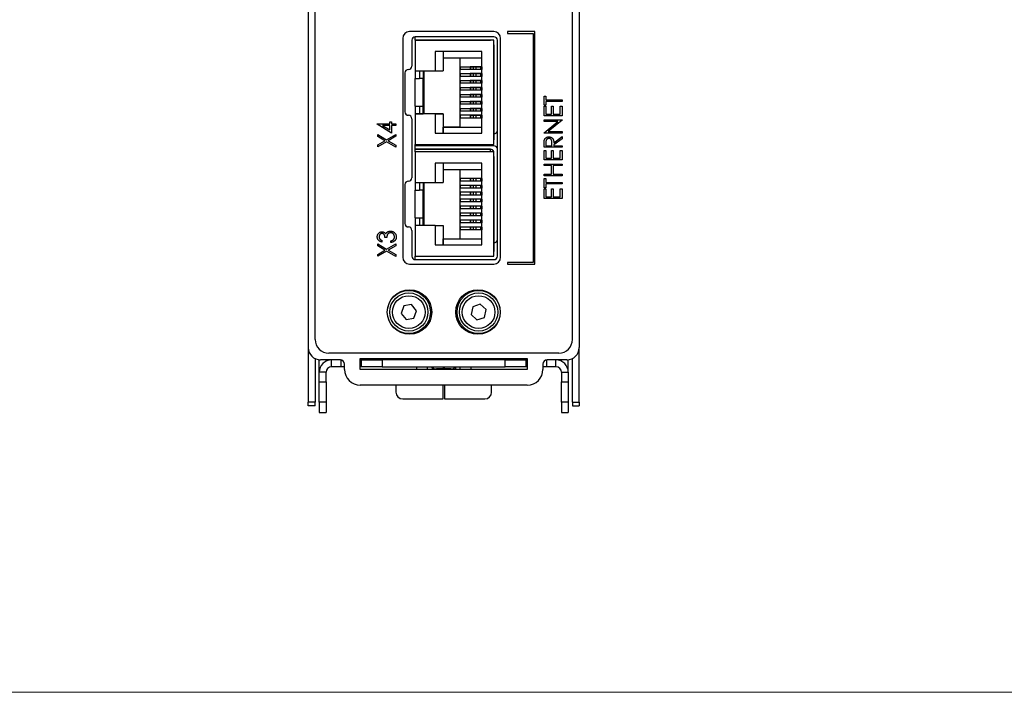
# Model space of a CAD drawing. Header units: millimetres. Extents: x 0 to 420, y 0 to 297.
# Tile 1 of 19: x 72 to 144, y 7 to 56. Entities that reach past the tile are written whole.
import ezdxf

# ---------------------------------------------------------------- set-up
doc = ezdxf.new("R2010")
doc.units = ezdxf.units.MM

msp = doc.modelspace()

# ---------------------------------------------------------------- linework, layer by layer
at = {"color": 7, "linetype": 'Continuous', "lineweight": 25}
for p, q in [((93.518, 32.803), (93.518, 92.003)), ((112.318, 32.803), (112.318, 92.003)), ((93.018, 76.903), (93.018, 32.203)), ((112.818, 76.903), (112.818, 32.203)), ((99.918, 54.803), (99.918, 38.803)), ((106.568, 55.303), (100.418, 55.303)), ((100.584, 54.673), (100.584, 52.788)), ((100.832, 54.673), (100.832, 54.923)), ((106.332, 54.676), (100.832, 54.676)), ((100.832, 54.676), (106.332, 54.676)), ((100.832, 54.676), (101.432, 54.676)), ((100.832, 54.676), (101.432, 54.676)), ((100.832, 54.673), (100.832, 52.438)), ((106.582, 54.673), (100.832, 54.673)), ((100.832, 54.673), (101.082, 54.673)), ((100.832, 54.673), (101.082, 54.673)), ((106.582, 54.673), (100.832, 54.673)), ((106.584, 54.923), (100.834, 54.923)), ((101.082, 54.673), (101.082, 54.673)), ((101.432, 54.676), (101.432, 54.676)), ((106.367, 54.673), (106.332, 54.676)), ((106.332, 54.676), (106.332, 54.676)), ((106.367, 54.673), (106.332, 54.676)), ((106.582, 47.053), (106.582, 54.673)), ((106.582, 54.673), (106.582, 54.673)), ((106.582, 47.053), (106.582, 54.673)), ((106.834, 38.886), (106.834, 54.673)), ((107.068, 38.803), (107.068, 54.803)), ((107.568, 55.303), (107.568, 55.178)), ((109.568, 55.303), (107.568, 55.303)), ((107.568, 55.178), (109.443, 55.178)), ((109.443, 55.178), (109.443, 38.428)), ((109.568, 38.303), (109.568, 55.303)), ((106.582, 54.338), (106.582, 47.388)), ((106.582, 52.838), (106.582, 54.338)), ((106.582, 54.288), (106.582, 53.363)), ((106.582, 54.038), (106.582, 54.288)), ((106.582, 54.288), (106.582, 54.288)), ((106.582, 54.288), (106.582, 54.038)), ((106.582, 47.438), (106.582, 54.288)), ((106.582, 53.613), (106.582, 54.038)), ((106.582, 54.038), (106.582, 47.688)), ((105.707, 53.848), (102.282, 53.848)), ((102.282, 53.848), (102.282, 52.438)), ((102.282, 53.848), (102.282, 52.438)), ((102.877, 53.848), (102.877, 52.438)), ((102.877, 53.848), (102.877, 53.401)), ((102.877, 53.401), (102.877, 52.438)), ((102.877, 53.401), (105.707, 53.401)), ((104.107, 48.326), (104.107, 53.401)), ((105.707, 47.878), (105.707, 53.848)), ((106.582, 53.363), (106.582, 53.613)), ((106.582, 53.363), (106.582, 53.363)), ((104.107, 52.742), (104.907, 52.742)), ((104.107, 52.742), (104.107, 52.542)), ((104.857, 52.542), (104.107, 52.542)), ((104.857, 52.742), (104.857, 52.542)), ((104.913, 52.742), (104.857, 52.742)), ((104.864, 52.542), (104.857, 52.542)), ((105.061, 52.742), (104.864, 52.742)), ((104.864, 52.742), (104.864, 52.542)), ((105.061, 52.542), (104.864, 52.542)), ((104.907, 52.742), (105.405, 52.742)), ((104.907, 52.742), (105.206, 52.742)), ((104.913, 52.742), (105.183, 52.742)), ((105.097, 52.742), (105.057, 52.742)), ((105.255, 52.742), (105.061, 52.742)), ((105.061, 52.742), (105.061, 52.542)), ((105.255, 52.542), (105.061, 52.542)), ((105.062, 52.742), (105.259, 52.742)), ((105.367, 52.742), (105.097, 52.742)), ((105.608, 52.742), (105.255, 52.742)), ((105.255, 52.742), (105.255, 52.542)), ((105.608, 52.542), (105.255, 52.542)), ((105.259, 52.742), (105.356, 52.742)), ((105.356, 52.742), (105.707, 52.742)), ((105.704, 52.742), (105.608, 52.742)), ((105.608, 52.742), (105.608, 52.542)), ((105.704, 52.542), (105.608, 52.542)), ((105.707, 52.742), (105.704, 52.742)), ((105.704, 52.742), (105.704, 52.542)), ((105.707, 52.542), (105.704, 52.542)), ((106.582, 52.838), (106.582, 52.838)), ((106.582, 52.838), (106.582, 52.784)), ((106.582, 52.784), (106.582, 52.499)), ((100.084, 52.288), (100.084, 49.438)), ((100.832, 52.438), (102.282, 52.438)), ((100.832, 52.438), (100.832, 51.878)), ((100.832, 49.848), (100.832, 51.878)), ((100.832, 51.878), (101.157, 51.878)), ((101.157, 52.438), (101.157, 51.878)), ((101.407, 51.878), (101.157, 51.878)), ((101.407, 52.438), (101.407, 51.878)), ((101.407, 52.438), (101.407, 51.878)), ((101.407, 51.878), (101.407, 51.878)), ((101.407, 49.848), (101.407, 51.878)), ((101.407, 51.878), (101.407, 49.848)), ((101.457, 52.438), (101.457, 49.288)), ((102.282, 52.438), (102.282, 52.438)), ((102.282, 52.438), (102.877, 52.438)), ((102.877, 52.438), (102.877, 52.438)), ((104.107, 52.234), (104.907, 52.234)), ((104.107, 52.234), (104.107, 52.034)), ((104.857, 52.034), (104.107, 52.034)), ((104.857, 52.234), (104.857, 52.034)), ((104.913, 52.234), (104.857, 52.234)), ((104.864, 52.034), (104.857, 52.034)), ((105.061, 52.234), (104.864, 52.234)), ((104.864, 52.234), (104.864, 52.034)), ((105.061, 52.034), (104.864, 52.034)), ((104.907, 52.234), (105.405, 52.234)), ((104.907, 52.234), (105.206, 52.234)), ((104.913, 52.234), (105.183, 52.234)), ((105.097, 52.234), (105.057, 52.234)), ((105.255, 52.234), (105.061, 52.234)), ((105.061, 52.234), (105.061, 52.034)), ((105.255, 52.034), (105.061, 52.034)), ((105.062, 52.234), (105.259, 52.234)), ((105.367, 52.234), (105.097, 52.234)), ((105.608, 52.234), (105.255, 52.234)), ((105.255, 52.234), (105.255, 52.034)), ((105.608, 52.034), (105.255, 52.034)), ((105.259, 52.234), (105.356, 52.234)), ((105.356, 52.234), (105.707, 52.234)), ((105.704, 52.234), (105.608, 52.234)), ((105.608, 52.234), (105.608, 52.034)), ((105.704, 52.034), (105.608, 52.034)), ((105.707, 52.234), (105.704, 52.234)), ((105.704, 52.234), (105.704, 52.034)), ((105.707, 52.034), (105.704, 52.034)), ((106.582, 52.499), (106.582, 52.276)), ((106.582, 52.276), (106.582, 51.991)), ((106.582, 51.991), (106.582, 51.991)), ((106.582, 51.991), (106.582, 51.768)), ((104.107, 51.726), (104.907, 51.726)), ((104.107, 51.726), (104.107, 51.526)), ((104.857, 51.526), (104.107, 51.526)), ((104.107, 51.218), (104.907, 51.218)), ((104.107, 51.218), (104.107, 51.018)), ((104.857, 51.726), (104.857, 51.526)), ((104.913, 51.726), (104.857, 51.726)), ((104.864, 51.526), (104.857, 51.526)), ((104.857, 51.218), (104.857, 51.018)), ((104.913, 51.218), (104.857, 51.218)), ((105.061, 51.726), (104.864, 51.726)), ((104.864, 51.726), (104.864, 51.526)), ((105.061, 51.526), (104.864, 51.526)), ((105.061, 51.218), (104.864, 51.218)), ((104.864, 51.218), (104.864, 51.018)), ((104.907, 51.726), (105.405, 51.726)), ((104.907, 51.726), (105.206, 51.726)), ((104.907, 51.218), (105.405, 51.218)), ((104.907, 51.218), (105.206, 51.218)), ((104.913, 51.726), (105.183, 51.726)), ((104.913, 51.218), (105.183, 51.218)), ((105.097, 51.726), (105.057, 51.726)), ((105.097, 51.218), (105.057, 51.218)), ((105.255, 51.726), (105.061, 51.726)), ((105.061, 51.726), (105.061, 51.526)), ((105.255, 51.526), (105.061, 51.526)), ((105.255, 51.218), (105.061, 51.218)), ((105.061, 51.218), (105.061, 51.018)), ((105.062, 51.726), (105.259, 51.726)), ((105.062, 51.218), (105.259, 51.218)), ((105.367, 51.726), (105.097, 51.726)), ((105.367, 51.218), (105.097, 51.218)), ((105.608, 51.726), (105.255, 51.726)), ((105.255, 51.726), (105.255, 51.526)), ((105.608, 51.526), (105.255, 51.526)), ((105.608, 51.218), (105.255, 51.218)), ((105.255, 51.218), (105.255, 51.018)), ((105.259, 51.726), (105.356, 51.726)), ((105.259, 51.218), (105.356, 51.218)), ((105.356, 51.726), (105.707, 51.726)), ((105.356, 51.218), (105.707, 51.218)), ((105.704, 51.726), (105.608, 51.726)), ((105.608, 51.726), (105.608, 51.526)), ((105.704, 51.526), (105.608, 51.526)), ((105.704, 51.218), (105.608, 51.218)), ((105.608, 51.218), (105.608, 51.018)), ((105.707, 51.726), (105.704, 51.726)), ((105.704, 51.726), (105.704, 51.526)), ((105.707, 51.526), (105.704, 51.526)), ((105.707, 51.218), (105.704, 51.218)), ((105.704, 51.218), (105.704, 51.018)), ((106.582, 51.768), (106.582, 51.483)), ((106.582, 51.483), (106.582, 51.26)), ((106.582, 51.26), (106.582, 50.975)), ((104.857, 51.018), (104.107, 51.018)), ((104.107, 50.71), (104.907, 50.71)), ((104.107, 50.71), (104.107, 50.51)), ((104.857, 50.51), (104.107, 50.51)), ((104.864, 51.018), (104.857, 51.018)), ((104.857, 50.71), (104.857, 50.51)), ((104.913, 50.71), (104.857, 50.71)), ((104.864, 50.51), (104.857, 50.51)), ((105.061, 51.018), (104.864, 51.018)), ((105.061, 50.71), (104.864, 50.71)), ((104.864, 50.71), (104.864, 50.51)), ((105.061, 50.51), (104.864, 50.51)), ((104.907, 50.71), (105.405, 50.71)), ((104.907, 50.71), (105.206, 50.71)), ((104.913, 50.71), (105.183, 50.71)), ((105.097, 50.71), (105.057, 50.71)), ((105.255, 51.018), (105.061, 51.018)), ((105.255, 50.71), (105.061, 50.71)), ((105.061, 50.71), (105.061, 50.51)), ((105.255, 50.51), (105.061, 50.51)), ((105.062, 50.71), (105.259, 50.71)), ((105.367, 50.71), (105.097, 50.71)), ((105.608, 51.018), (105.255, 51.018)), ((105.608, 50.71), (105.255, 50.71)), ((105.255, 50.71), (105.255, 50.51)), ((105.608, 50.51), (105.255, 50.51)), ((105.259, 50.71), (105.356, 50.71)), ((105.356, 50.71), (105.707, 50.71)), ((105.704, 51.018), (105.608, 51.018)), ((105.704, 50.71), (105.608, 50.71)), ((105.608, 50.71), (105.608, 50.51)), ((105.704, 50.51), (105.608, 50.51)), ((105.707, 51.018), (105.704, 51.018)), ((105.707, 50.71), (105.704, 50.71)), ((105.704, 50.71), (105.704, 50.51)), ((105.707, 50.51), (105.704, 50.51)), ((106.582, 50.975), (106.582, 50.752)), ((106.582, 50.752), (106.582, 50.752)), ((106.582, 50.752), (106.582, 50.467)), ((106.582, 50.467), (106.582, 50.244)), ((110.245, 50.594), (110.38, 50.594)), ((110.245, 49.932), (110.245, 50.594)), ((110.38, 50.594), (110.38, 50.322)), ((100.832, 49.848), (101.157, 49.848)), ((100.832, 49.848), (100.832, 49.288)), ((100.832, 49.848), (101.407, 49.848)), ((101.157, 49.848), (101.157, 49.288)), ((101.157, 49.848), (101.407, 49.848)), ((101.407, 49.848), (101.407, 49.288)), ((101.407, 49.848), (101.407, 49.848)), ((101.407, 49.288), (101.407, 49.848)), ((104.107, 50.202), (104.907, 50.202)), ((104.107, 50.202), (104.107, 50.002)), ((104.857, 50.002), (104.107, 50.002)), ((104.107, 49.694), (104.907, 49.694)), ((104.107, 49.694), (104.107, 49.494)), ((104.857, 50.202), (104.857, 50.002)), ((104.913, 50.202), (104.857, 50.202)), ((104.864, 50.002), (104.857, 50.002)), ((104.857, 49.694), (104.857, 49.494)), ((104.913, 49.694), (104.857, 49.694)), ((105.061, 50.202), (104.864, 50.202)), ((104.864, 50.202), (104.864, 50.002)), ((105.061, 50.002), (104.864, 50.002)), ((105.061, 49.694), (104.864, 49.694)), ((104.864, 49.694), (104.864, 49.494)), ((104.907, 50.202), (105.405, 50.202)), ((104.907, 50.202), (105.206, 50.202)), ((104.907, 49.694), (105.405, 49.694)), ((104.907, 49.694), (105.206, 49.694)), ((104.913, 50.202), (105.183, 50.202)), ((104.913, 49.694), (105.183, 49.694)), ((105.097, 50.202), (105.057, 50.202)), ((105.097, 49.694), (105.057, 49.694)), ((105.255, 50.202), (105.061, 50.202)), ((105.061, 50.202), (105.061, 50.002)), ((105.255, 50.002), (105.061, 50.002)), ((105.255, 49.694), (105.061, 49.694)), ((105.061, 49.694), (105.061, 49.494)), ((105.062, 50.202), (105.259, 50.202)), ((105.062, 49.694), (105.259, 49.694)), ((105.367, 50.202), (105.097, 50.202)), ((105.367, 49.694), (105.097, 49.694)), ((105.608, 50.202), (105.255, 50.202)), ((105.255, 50.202), (105.255, 50.002)), ((105.608, 50.002), (105.255, 50.002)), ((105.608, 49.694), (105.255, 49.694)), ((105.255, 49.694), (105.255, 49.494)), ((105.259, 50.202), (105.356, 50.202)), ((105.259, 49.694), (105.356, 49.694)), ((105.356, 50.202), (105.707, 50.202)), ((105.356, 49.694), (105.707, 49.694)), ((105.704, 50.202), (105.608, 50.202)), ((105.608, 50.202), (105.608, 50.002)), ((105.704, 50.002), (105.608, 50.002)), ((105.704, 49.694), (105.608, 49.694)), ((105.608, 49.694), (105.608, 49.494)), ((105.707, 50.202), (105.704, 50.202)), ((105.704, 50.202), (105.704, 50.002)), ((105.707, 50.002), (105.704, 50.002)), ((105.707, 49.694), (105.704, 49.694)), ((105.704, 49.694), (105.704, 49.494)), ((106.582, 50.244), (106.582, 49.959)), ((106.582, 49.959), (106.582, 49.736)), ((106.582, 49.736), (106.582, 49.451)), ((110.38, 49.932), (110.245, 49.932)), ((110.245, 49.152), (110.245, 49.848)), ((110.245, 49.848), (110.38, 49.848)), ((110.38, 50.322), (111.568, 50.322)), ((111.568, 50.204), (110.38, 50.204)), ((110.38, 50.204), (110.38, 49.932)), ((110.38, 49.848), (110.38, 49.271)), ((110.787, 49.271), (110.787, 49.848)), ((110.787, 49.848), (110.923, 49.848)), ((110.923, 49.848), (110.923, 49.271)), ((111.432, 49.848), (111.568, 49.848)), ((111.432, 49.271), (111.432, 49.848)), ((111.568, 50.322), (111.568, 50.204)), ((111.568, 49.848), (111.568, 49.152)), ((100.584, 48.938), (100.584, 44.621)), ((100.832, 49.288), (100.832, 47.053)), ((102.282, 49.288), (100.832, 49.288)), ((100.832, 49.288), (101.157, 49.288)), ((100.832, 49.288), (101.407, 49.288)), ((101.407, 49.288), (101.157, 49.288)), ((101.407, 49.288), (101.407, 49.288)), ((101.407, 49.288), (101.407, 49.288)), ((102.877, 49.288), (101.407, 49.288)), ((102.282, 49.288), (102.282, 47.878)), ((102.282, 49.288), (102.282, 47.878)), ((102.282, 49.288), (102.282, 49.288)), ((102.282, 49.288), (102.877, 49.288)), ((102.877, 49.288), (102.877, 49.288)), ((102.877, 49.288), (102.877, 47.878)), ((102.877, 49.288), (102.877, 48.326)), ((104.857, 49.494), (104.107, 49.494)), ((104.907, 49.186), (104.107, 49.186)), ((104.107, 49.186), (104.107, 48.986)), ((104.857, 48.986), (104.107, 48.986)), ((104.864, 49.494), (104.857, 49.494)), ((104.857, 49.186), (104.857, 48.986)), ((104.913, 49.186), (104.857, 49.186)), ((104.864, 48.986), (104.857, 48.986)), ((105.061, 49.494), (104.864, 49.494)), ((105.061, 49.186), (104.864, 49.186)), ((104.864, 49.186), (104.864, 48.986)), ((105.061, 48.986), (104.864, 48.986)), ((104.907, 49.186), (105.206, 49.186)), ((104.907, 49.186), (105.405, 49.186)), ((104.913, 49.186), (105.183, 49.186)), ((105.097, 49.186), (105.057, 49.186)), ((105.255, 49.494), (105.061, 49.494)), ((105.255, 49.186), (105.061, 49.186)), ((105.061, 49.186), (105.061, 48.986)), ((105.255, 48.986), (105.061, 48.986)), ((105.062, 49.186), (105.259, 49.186)), ((105.367, 49.186), (105.097, 49.186)), ((105.608, 49.494), (105.255, 49.494)), ((105.608, 49.186), (105.255, 49.186)), ((105.255, 49.186), (105.255, 48.986)), ((105.608, 48.986), (105.255, 48.986)), ((105.259, 49.186), (105.356, 49.186)), ((105.356, 49.186), (105.707, 49.186)), ((105.704, 49.186), (105.608, 49.186)), ((105.608, 49.186), (105.608, 48.986)), ((105.704, 48.986), (105.608, 48.986)), ((105.707, 49.494), (105.704, 49.494)), ((105.707, 49.186), (105.704, 49.186)), ((105.704, 49.186), (105.704, 48.986)), ((105.707, 48.986), (105.704, 48.986)), ((106.582, 49.451), (106.582, 49.228)), ((106.582, 49.228), (106.582, 48.943)), ((106.582, 48.943), (106.582, 48.888)), ((111.568, 49.152), (110.245, 49.152)), ((110.38, 49.271), (110.787, 49.271)), ((110.923, 49.271), (111.432, 49.271)), ((98.061, 48.543), (98.061, 48.567)), ((98.061, 48.567), (98.977, 48.567)), ((99.112, 47.889), (98.061, 48.543)), ((98.977, 48.448), (98.442, 48.448)), ((98.442, 48.448), (98.977, 48.116)), ((98.977, 48.567), (98.977, 48.72)), ((98.977, 48.72), (99.112, 48.72)), ((98.977, 48.116), (98.977, 48.448)), ((99.112, 48.72), (99.112, 48.567)), ((99.112, 48.567), (99.418, 48.567)), ((99.418, 48.448), (99.112, 48.448)), ((99.112, 48.448), (99.112, 47.889)), ((99.418, 48.567), (99.418, 48.448)), ((102.877, 47.878), (102.877, 48.326)), ((104.107, 48.326), (102.877, 48.326)), ((102.877, 48.326), (105.707, 48.326)), ((104.107, 48.326), (105.707, 48.326)), ((106.582, 48.888), (106.582, 48.888)), ((106.582, 47.388), (106.582, 48.888)), ((106.582, 48.363), (106.582, 47.438)), ((106.582, 48.113), (106.582, 48.363)), ((106.582, 48.363), (106.582, 48.363)), ((110.245, 48.728), (110.245, 48.847)), ((110.245, 48.847), (111.568, 48.847)), ((110.245, 47.905), (111.261, 48.728)), ((111.261, 48.728), (110.245, 48.728)), ((111.568, 48.82), (110.554, 47.999)), ((111.568, 48.847), (111.568, 48.82)), ((98.095, 47.638), (98.095, 47.778)), ((98.095, 47.778), (98.742, 47.399)), ((98.622, 47.329), (98.095, 47.638)), ((98.742, 47.399), (99.418, 47.795)), ((99.418, 47.655), (98.861, 47.329)), ((99.418, 47.795), (99.418, 47.655)), ((102.282, 47.878), (105.707, 47.878)), ((102.282, 47.878), (102.282, 47.878)), ((102.282, 47.878), (102.877, 47.878)), ((102.877, 47.878), (102.877, 47.878)), ((102.877, 47.878), (105.707, 47.878)), ((106.582, 47.688), (106.582, 48.113)), ((106.582, 47.826), (106.584, 47.826)), ((106.582, 47.438), (106.582, 47.688)), ((106.582, 47.688), (106.582, 47.438)), ((110.245, 47.88), (110.245, 47.905)), ((111.568, 47.88), (110.245, 47.88)), ((110.554, 47.999), (111.568, 47.999)), ((110.957, 47.185), (111.568, 47.626)), ((111.568, 47.999), (111.568, 47.88)), ((111.568, 47.626), (111.568, 47.476)), ((98.095, 47.02), (98.622, 47.329)), ((98.742, 47.259), (98.095, 46.879)), ((98.095, 46.879), (98.095, 47.02)), ((99.418, 46.863), (98.742, 47.259)), ((98.861, 47.329), (99.418, 47.003)), ((99.418, 47.003), (99.418, 46.863)), ((100.832, 46.506), (100.832, 47.053)), ((100.832, 47.053), (106.582, 47.053)), ((106.584, 46.958), (100.834, 46.958)), ((106.582, 47.438), (106.582, 47.438)), ((106.582, 47.053), (106.582, 47.053)), ((110.245, 46.846), (110.245, 47.089)), ((111.568, 46.846), (110.245, 46.846)), ((110.38, 47.184), (110.38, 46.964)), ((110.38, 46.964), (110.821, 46.964)), ((110.821, 46.964), (110.823, 47.179)), ((111.568, 47.476), (110.957, 47.035)), ((110.957, 47.035), (110.957, 46.964)), ((110.957, 46.964), (111.568, 46.964)), ((111.568, 46.964), (111.568, 46.846)), ((106.332, 46.708), (100.832, 46.708)), ((100.832, 46.708), (106.332, 46.708)), ((100.832, 46.708), (101.432, 46.708)), ((100.832, 46.708), (101.432, 46.708)), ((100.832, 46.506), (100.832, 44.271)), ((106.582, 46.506), (100.832, 46.506)), ((101.432, 46.708), (101.432, 46.708)), ((106.332, 46.708), (106.332, 46.708)), ((106.556, 46.57), (106.556, 46.57)), ((106.582, 38.886), (106.582, 46.506)), ((106.582, 46.506), (106.582, 46.506)), ((106.582, 38.886), (106.582, 46.506)), ((106.582, 46.171), (106.582, 39.221)), ((106.582, 44.671), (106.582, 46.171)), ((106.582, 46.121), (106.582, 45.196)), ((106.582, 45.871), (106.582, 46.121)), ((106.582, 46.121), (106.582, 46.121)), ((106.582, 46.121), (106.582, 45.871)), ((106.582, 39.271), (106.582, 46.121)), ((110.245, 46.625), (110.38, 46.625)), ((110.245, 45.93), (110.245, 46.625)), ((110.38, 46.625), (110.38, 46.048)), ((110.38, 46.048), (110.787, 46.048)), ((110.787, 46.048), (110.787, 46.625)), ((110.787, 46.625), (110.923, 46.625)), ((110.923, 46.625), (110.923, 46.048)), ((110.923, 46.048), (111.432, 46.048)), ((111.432, 46.048), (111.432, 46.625)), ((111.432, 46.625), (111.568, 46.625)), ((111.568, 46.625), (111.568, 45.93)), ((105.707, 45.681), (102.282, 45.681)), ((102.282, 45.681), (102.282, 44.271)), ((102.282, 45.681), (102.282, 44.271)), ((102.282, 45.681), (102.282, 45.681)), ((102.877, 45.681), (102.877, 44.271)), ((102.877, 45.681), (102.877, 45.233)), ((105.707, 39.711), (105.707, 45.681)), ((106.582, 45.446), (106.582, 45.871)), ((106.582, 45.871), (106.582, 39.521)), ((106.582, 45.196), (106.582, 45.446)), ((111.568, 45.93), (110.245, 45.93)), ((110.245, 45.506), (110.245, 45.624)), ((110.245, 45.624), (111.568, 45.624)), ((110.787, 45.506), (110.245, 45.506)), ((110.787, 44.878), (110.787, 45.506)), ((110.923, 45.506), (110.923, 44.878)), ((111.568, 45.506), (110.923, 45.506)), ((111.568, 45.624), (111.568, 45.506)), ((102.877, 45.233), (102.877, 44.271)), ((102.877, 45.233), (105.707, 45.233)), ((104.107, 40.158), (104.107, 45.233)), ((106.582, 45.196), (106.582, 45.196)), ((106.582, 44.671), (106.582, 44.671)), ((106.582, 44.671), (106.582, 44.617)), ((106.582, 44.617), (106.582, 44.332)), ((110.245, 44.878), (110.787, 44.878)), ((110.245, 44.759), (110.245, 44.878)), ((111.568, 44.759), (110.245, 44.759)), ((110.923, 44.878), (111.568, 44.878)), ((111.568, 44.878), (111.568, 44.759)), ((100.084, 44.121), (100.084, 41.271)), ((100.832, 44.271), (102.282, 44.271)), ((100.832, 44.271), (100.832, 43.711)), ((101.157, 44.271), (101.157, 43.711)), ((101.407, 44.271), (101.407, 43.711)), ((101.407, 44.271), (101.407, 43.711)), ((101.457, 44.271), (101.457, 41.121)), ((102.282, 44.271), (102.282, 44.271)), ((102.282, 44.271), (102.877, 44.271)), ((102.877, 44.271), (102.877, 44.271)), ((104.107, 44.574), (104.107, 44.374)), ((104.857, 44.574), (104.107, 44.574)), ((104.857, 44.374), (104.107, 44.374)), ((104.107, 44.066), (104.107, 43.866)), ((104.857, 44.066), (104.107, 44.066)), ((104.857, 44.574), (104.857, 44.374)), ((104.864, 44.574), (104.857, 44.574)), ((104.864, 44.374), (104.857, 44.374)), ((104.857, 44.066), (104.857, 43.866)), ((104.864, 44.066), (104.857, 44.066)), ((104.864, 44.574), (104.864, 44.374)), ((105.061, 44.574), (104.864, 44.574)), ((105.061, 44.374), (104.864, 44.374)), ((104.864, 44.066), (104.864, 43.866)), ((105.061, 44.066), (104.864, 44.066)), ((105.061, 44.574), (105.061, 44.374)), ((105.255, 44.574), (105.061, 44.574)), ((105.255, 44.374), (105.061, 44.374)), ((105.061, 44.066), (105.061, 43.866)), ((105.255, 44.066), (105.061, 44.066)), ((105.255, 44.574), (105.255, 44.374)), ((105.608, 44.574), (105.255, 44.574)), ((105.608, 44.374), (105.255, 44.374)), ((105.255, 44.066), (105.255, 43.866)), ((105.608, 44.066), (105.255, 44.066)), ((105.608, 44.574), (105.608, 44.374)), ((105.704, 44.574), (105.608, 44.574)), ((105.704, 44.374), (105.608, 44.374)), ((105.608, 44.066), (105.608, 43.866)), ((105.704, 44.066), (105.608, 44.066)), ((105.704, 44.574), (105.704, 44.374)), ((105.707, 44.574), (105.704, 44.574)), ((105.707, 44.374), (105.704, 44.374)), ((105.704, 44.066), (105.704, 43.866)), ((105.707, 44.066), (105.704, 44.066)), ((106.582, 44.332), (106.582, 44.109)), ((106.582, 44.109), (106.582, 43.824)), ((110.245, 44.556), (110.38, 44.556)), ((110.245, 43.894), (110.245, 44.556)), ((110.38, 43.894), (110.245, 43.894)), ((110.38, 44.556), (110.38, 44.285)), ((110.38, 44.285), (111.568, 44.285)), ((111.568, 44.166), (110.38, 44.166)), ((110.38, 44.166), (110.38, 43.894)), ((111.568, 44.285), (111.568, 44.166)), ((100.832, 41.681), (100.832, 43.711)), ((100.832, 43.711), (101.157, 43.711)), ((101.407, 43.711), (101.157, 43.711)), ((101.407, 43.711), (101.407, 43.711)), ((101.407, 41.681), (101.407, 43.711)), ((101.407, 43.711), (101.407, 41.681)), ((104.857, 43.866), (104.107, 43.866)), ((104.107, 43.558), (104.107, 43.358)), ((104.857, 43.558), (104.107, 43.558)), ((104.857, 43.358), (104.107, 43.358)), ((104.864, 43.866), (104.857, 43.866)), ((104.857, 43.558), (104.857, 43.358)), ((104.864, 43.558), (104.857, 43.558)), ((104.864, 43.358), (104.857, 43.358)), ((105.061, 43.866), (104.864, 43.866)), ((104.864, 43.558), (104.864, 43.358)), ((105.061, 43.558), (104.864, 43.558)), ((105.061, 43.358), (104.864, 43.358)), ((105.255, 43.866), (105.061, 43.866)), ((105.061, 43.558), (105.061, 43.358)), ((105.255, 43.558), (105.061, 43.558)), ((105.255, 43.358), (105.061, 43.358)), ((105.608, 43.866), (105.255, 43.866)), ((105.255, 43.558), (105.255, 43.358)), ((105.608, 43.558), (105.255, 43.558)), ((105.608, 43.358), (105.255, 43.358)), ((105.704, 43.866), (105.608, 43.866)), ((105.608, 43.558), (105.608, 43.358)), ((105.704, 43.558), (105.608, 43.558)), ((105.704, 43.358), (105.608, 43.358)), ((105.707, 43.866), (105.704, 43.866)), ((105.704, 43.558), (105.704, 43.358)), ((105.707, 43.558), (105.704, 43.558)), ((105.707, 43.358), (105.704, 43.358)), ((106.582, 43.824), (106.582, 43.601)), ((106.582, 43.601), (106.582, 43.316)), ((106.582, 43.316), (106.582, 43.093)), ((110.245, 43.81), (110.38, 43.81)), ((110.245, 43.114), (110.245, 43.81)), ((110.38, 43.81), (110.38, 43.233)), ((110.38, 43.233), (110.787, 43.233)), ((110.787, 43.233), (110.787, 43.81)), ((110.787, 43.81), (110.923, 43.81)), ((110.923, 43.81), (110.923, 43.233)), ((110.923, 43.233), (111.432, 43.233)), ((111.432, 43.233), (111.432, 43.81)), ((111.432, 43.81), (111.568, 43.81)), ((111.568, 43.81), (111.568, 43.114)), ((104.107, 43.05), (104.107, 42.85)), ((104.857, 43.05), (104.107, 43.05)), ((104.857, 42.85), (104.107, 42.85)), ((104.107, 42.542), (104.107, 42.342)), ((104.857, 42.542), (104.107, 42.542)), ((104.857, 43.05), (104.857, 42.85)), ((104.864, 43.05), (104.857, 43.05)), ((104.864, 42.85), (104.857, 42.85)), ((104.857, 42.542), (104.857, 42.342)), ((104.864, 42.542), (104.857, 42.542)), ((104.864, 43.05), (104.864, 42.85)), ((105.061, 43.05), (104.864, 43.05)), ((105.061, 42.85), (104.864, 42.85)), ((104.864, 42.542), (104.864, 42.342)), ((105.061, 42.542), (104.864, 42.542)), ((105.061, 43.05), (105.061, 42.85)), ((105.255, 43.05), (105.061, 43.05)), ((105.255, 42.85), (105.061, 42.85)), ((105.061, 42.542), (105.061, 42.342)), ((105.255, 42.542), (105.061, 42.542)), ((105.255, 43.05), (105.255, 42.85)), ((105.608, 43.05), (105.255, 43.05)), ((105.608, 42.85), (105.255, 42.85)), ((105.255, 42.542), (105.255, 42.342)), ((105.608, 42.542), (105.255, 42.542)), ((105.608, 43.05), (105.608, 42.85)), ((105.704, 43.05), (105.608, 43.05)), ((105.704, 42.85), (105.608, 42.85)), ((105.608, 42.542), (105.608, 42.342)), ((105.704, 42.542), (105.608, 42.542)), ((105.704, 43.05), (105.704, 42.85)), ((105.707, 43.05), (105.704, 43.05)), ((105.707, 42.85), (105.704, 42.85)), ((105.704, 42.542), (105.704, 42.342)), ((105.707, 42.542), (105.704, 42.542)), ((106.582, 43.093), (106.582, 42.808)), ((106.582, 42.808), (106.582, 42.585)), ((106.582, 42.585), (106.582, 42.3)), ((111.568, 43.114), (110.245, 43.114)), ((104.857, 42.342), (104.107, 42.342)), ((104.107, 42.034), (104.107, 41.834)), ((104.857, 42.034), (104.107, 42.034)), ((104.857, 41.834), (104.107, 41.834)), ((104.864, 42.342), (104.857, 42.342)), ((104.857, 42.034), (104.857, 41.834)), ((104.864, 42.034), (104.857, 42.034)), ((104.864, 41.834), (104.857, 41.834)), ((105.061, 42.342), (104.864, 42.342)), ((104.864, 42.034), (104.864, 41.834)), ((105.061, 42.034), (104.864, 42.034)), ((105.061, 41.834), (104.864, 41.834)), ((105.255, 42.342), (105.061, 42.342)), ((105.061, 42.034), (105.061, 41.834)), ((105.255, 42.034), (105.061, 42.034)), ((105.255, 41.834), (105.061, 41.834)), ((105.608, 42.342), (105.255, 42.342)), ((105.255, 42.034), (105.255, 41.834)), ((105.608, 42.034), (105.255, 42.034)), ((105.608, 41.834), (105.255, 41.834)), ((105.704, 42.342), (105.608, 42.342)), ((105.608, 42.034), (105.608, 41.834)), ((105.704, 42.034), (105.608, 42.034)), ((105.704, 41.834), (105.608, 41.834)), ((105.707, 42.342), (105.704, 42.342)), ((105.704, 42.034), (105.704, 41.834)), ((105.707, 42.034), (105.704, 42.034)), ((105.707, 41.834), (105.704, 41.834)), ((106.582, 42.3), (106.582, 42.077)), ((106.582, 42.077), (106.582, 41.792)), ((106.582, 41.792), (106.582, 41.569)), ((100.832, 41.681), (101.157, 41.681)), ((100.832, 41.681), (100.832, 41.121)), ((100.832, 41.121), (100.832, 38.886)), ((102.282, 41.121), (100.832, 41.121)), ((101.157, 41.681), (101.157, 41.121)), ((101.157, 41.681), (101.407, 41.681)), ((101.407, 41.681), (101.407, 41.121)), ((101.407, 41.121), (101.407, 41.681)), ((101.407, 41.681), (101.407, 41.681)), ((102.282, 41.121), (102.282, 39.711)), ((102.282, 41.121), (102.282, 39.711)), ((102.282, 41.121), (102.282, 41.121)), ((102.282, 41.121), (102.877, 41.121)), ((102.877, 41.121), (102.877, 39.711)), ((102.877, 41.121), (102.877, 40.158)), ((102.877, 41.121), (102.877, 41.121)), ((104.107, 41.526), (104.107, 41.326)), ((104.857, 41.526), (104.107, 41.526)), ((104.857, 41.326), (104.107, 41.326)), ((104.107, 41.018), (104.107, 40.818)), ((104.857, 41.018), (104.107, 41.018)), ((104.857, 41.526), (104.857, 41.326)), ((104.864, 41.526), (104.857, 41.526)), ((104.864, 41.326), (104.857, 41.326)), ((104.857, 41.018), (104.857, 40.818)), ((104.864, 41.018), (104.857, 41.018)), ((104.864, 41.526), (104.864, 41.326)), ((105.061, 41.526), (104.864, 41.526)), ((105.061, 41.326), (104.864, 41.326)), ((104.864, 41.018), (104.864, 40.818)), ((105.061, 41.018), (104.864, 41.018)), ((105.061, 41.526), (105.061, 41.326)), ((105.255, 41.526), (105.061, 41.526)), ((105.255, 41.326), (105.061, 41.326)), ((105.061, 41.018), (105.061, 40.818)), ((105.255, 41.018), (105.061, 41.018)), ((105.255, 41.526), (105.255, 41.326)), ((105.608, 41.526), (105.255, 41.526)), ((105.608, 41.326), (105.255, 41.326)), ((105.255, 41.018), (105.255, 40.818)), ((105.608, 41.018), (105.255, 41.018)), ((105.608, 41.526), (105.608, 41.326)), ((105.704, 41.526), (105.608, 41.526)), ((105.704, 41.326), (105.608, 41.326)), ((105.608, 41.018), (105.608, 40.818)), ((105.704, 41.018), (105.608, 41.018)), ((105.704, 41.526), (105.704, 41.326)), ((105.707, 41.526), (105.704, 41.526)), ((105.707, 41.326), (105.704, 41.326)), ((105.704, 41.018), (105.704, 40.818)), ((105.707, 41.018), (105.704, 41.018)), ((106.582, 41.569), (106.582, 41.284)), ((106.582, 41.284), (106.582, 41.061)), ((106.582, 41.061), (106.582, 40.776)), ((100.584, 40.771), (100.584, 38.886)), ((104.857, 40.818), (104.107, 40.818)), ((104.864, 40.818), (104.857, 40.818)), ((105.061, 40.818), (104.864, 40.818)), ((105.255, 40.818), (105.061, 40.818)), ((105.608, 40.818), (105.255, 40.818)), ((105.704, 40.818), (105.608, 40.818)), ((105.707, 40.818), (105.704, 40.818)), ((106.582, 40.776), (106.582, 40.721)), ((106.582, 40.721), (106.582, 40.721)), ((106.582, 39.221), (106.582, 40.721)), ((98.095, 39.638), (98.095, 39.778)), ((98.095, 39.778), (98.742, 39.399)), ((98.622, 39.329), (98.095, 39.638)), ((98.4, 40.041), (98.4, 39.923)), ((98.756, 40.245), (98.621, 40.245)), ((98.742, 39.399), (99.418, 39.795)), ((99.418, 39.655), (98.861, 39.329)), ((99.062, 39.889), (99.062, 40.007)), ((99.418, 39.795), (99.418, 39.655)), ((102.282, 39.711), (105.707, 39.711)), ((102.282, 39.711), (102.282, 39.711)), ((102.877, 39.711), (102.877, 40.158)), ((102.877, 40.158), (105.707, 40.158)), ((106.582, 40.196), (106.582, 39.271)), ((106.582, 39.946), (106.582, 40.196)), ((106.582, 40.196), (106.582, 40.196)), ((106.582, 39.521), (106.582, 39.946)), ((106.582, 39.858), (106.584, 39.858)), ((98.095, 39.02), (98.622, 39.329)), ((98.742, 39.259), (98.095, 38.879)), ((98.095, 38.879), (98.095, 39.02)), ((99.418, 38.863), (98.742, 39.259)), ((98.861, 39.329), (99.418, 39.003)), ((99.418, 39.003), (99.418, 38.863)), ((100.832, 38.636), (100.832, 38.886)), ((100.832, 38.886), (106.582, 38.886)), ((106.582, 39.271), (106.582, 39.521)), ((106.582, 39.521), (106.582, 39.271)), ((106.582, 39.271), (106.582, 39.271)), ((106.582, 38.886), (106.582, 38.886)), ((100.418, 38.303), (106.568, 38.303)), ((100.834, 38.636), (106.584, 38.636)), ((107.568, 38.428), (107.568, 38.303)), ((109.443, 38.428), (107.568, 38.428)), ((107.568, 38.303), (109.568, 38.303)), ((100.568, 35.345), (99.999, 35.246)), ((100.938, 34.903), (100.568, 35.345)), ((105.59, 35.367), (105.039, 35.192)), ((106.016, 34.978), (105.59, 35.367)), ((99.999, 35.246), (99.801, 34.704)), ((99.801, 34.704), (100.171, 34.261)), ((100.74, 34.36), (100.938, 34.903)), ((105.039, 35.192), (104.915, 34.629)), ((104.915, 34.629), (105.342, 34.239)), ((105.892, 34.414), (106.016, 34.978)), ((100.171, 34.261), (100.74, 34.36)), ((105.342, 34.239), (105.892, 34.414)), ((93.02, 32.145), (93.02, 28.203)), ((111.318, 31.803), (94.518, 31.803)), ((112.816, 28.203), (112.816, 32.145)), ((93.52, 31.396), (93.52, 28.203)), ((93.818, 31.303), (93.918, 31.303)), ((93.818, 30.403), (93.818, 31.303)), ((95.368, 31.303), (93.918, 31.303)), ((94.318, 31.209), (94.318, 31.303)), ((94.718, 30.803), (94.718, 31.303)), ((95.668, 30.603), (95.668, 31.003)), ((96.818, 31.403), (109.018, 31.403)), ((96.818, 30.603), (96.818, 31.403)), ((96.918, 31.303), (96.818, 31.303)), ((96.918, 30.803), (96.918, 31.303)), ((96.918, 31.303), (98.418, 31.303)), ((97.37, 31.403), (97.37, 31.303)), ((97.87, 31.303), (97.87, 31.403)), ((98.418, 31.303), (98.418, 30.803)), ((107.418, 31.303), (98.418, 31.303)), ((102.87, 31.403), (102.87, 31.303)), ((102.966, 31.303), (102.966, 31.403)), ((107.418, 30.803), (107.418, 31.303)), ((107.418, 31.303), (108.918, 31.303)), ((107.966, 31.403), (107.966, 31.303)), ((108.466, 31.403), (108.466, 31.303)), ((108.918, 31.303), (108.918, 30.803)), ((108.918, 31.303), (109.018, 31.303)), ((109.018, 31.403), (109.018, 30.603)), ((110.168, 31.003), (110.168, 30.603)), ((111.918, 31.303), (110.468, 31.303)), ((111.118, 30.803), (111.118, 31.303)), ((111.518, 31.209), (111.518, 31.303)), ((111.918, 31.303), (112.018, 31.303)), ((112.018, 30.403), (112.018, 31.303)), ((112.316, 28.203), (112.316, 31.396)), ((94.318, 30.403), (93.818, 30.403)), ((93.818, 29.702), (93.818, 30.403)), ((94.318, 29.702), (94.318, 30.403)), ((95.418, 30.803), (94.718, 30.803)), ((95.668, 30.803), (95.418, 30.803)), ((96.918, 30.803), (96.818, 30.803)), ((109.018, 30.603), (96.818, 30.603)), ((98.418, 30.803), (96.918, 30.803)), ((98.418, 30.803), (107.418, 30.803)), ((100.918, 30.803), (100.918, 30.603)), ((102.144, 30.721), (102.144, 30.803)), ((102.87, 30.656), (102.394, 30.656)), ((102.87, 30.803), (102.87, 30.656)), ((102.87, 30.603), (102.87, 30.656)), ((102.966, 30.656), (102.966, 30.803)), ((103.442, 30.656), (102.966, 30.656)), ((102.966, 30.656), (102.966, 30.603)), ((103.692, 30.803), (103.692, 30.721)), ((104.918, 30.603), (104.918, 30.803)), ((108.918, 30.803), (107.418, 30.803)), ((109.018, 30.803), (108.918, 30.803)), ((110.418, 30.803), (110.168, 30.803)), ((111.118, 30.803), (110.418, 30.803)), ((111.518, 30.403), (112.018, 30.403)), ((111.518, 30.403), (111.518, 29.702)), ((112.018, 30.403), (112.018, 29.702)), ((93.818, 29.702), (94.318, 29.702)), ((93.818, 28.206), (93.818, 29.702)), ((94.318, 29.702), (94.318, 28.206)), ((111.518, 29.702), (112.018, 29.702)), ((111.518, 28.206), (111.518, 29.702)), ((112.018, 29.702), (112.018, 28.206)), ((109.018, 29.453), (96.818, 29.453)), ((99.418, 29.453), (99.418, 28.953)), ((102.87, 28.453), (102.87, 29.453)), ((102.966, 29.453), (102.966, 28.453)), ((106.418, 28.953), (106.418, 29.453)), ((93.52, 28.203), (93.02, 28.203)), ((93.02, 27.953), (93.02, 28.203)), ((93.52, 27.953), (93.52, 28.203)), ((94.318, 28.206), (93.818, 28.206)), ((93.818, 28.206), (93.818, 27.467)), ((94.318, 28.206), (94.318, 27.467)), ((99.918, 28.453), (102.87, 28.453)), ((102.966, 28.453), (105.918, 28.453)), ((112.018, 28.206), (111.518, 28.206)), ((111.518, 28.206), (111.518, 27.467)), ((112.018, 28.206), (112.018, 27.467)), ((112.316, 28.203), (112.816, 28.203)), ((112.316, 28.203), (112.316, 27.953)), ((112.816, 28.203), (112.816, 27.953)), ((93.52, 27.953), (93.02, 27.953)), ((93.818, 27.467), (94.318, 27.467)), ((93.818, 27.465), (93.818, 27.467)), ((93.818, 27.465), (94.318, 27.465)), ((94.318, 27.467), (94.318, 27.465)), ((111.518, 27.467), (112.018, 27.467)), ((111.518, 27.465), (111.518, 27.467)), ((111.518, 27.465), (112.018, 27.465)), ((112.018, 27.467), (112.018, 27.465)), ((112.316, 27.953), (112.816, 27.953))]:
    msp.add_line(p, q, dxfattribs=at)
at = {"color": 8, "linetype": 'Continuous', "lineweight": 25}
for p, q in [((106.332, 54.673), (106.332, 54.676)), ((106.332, 46.506), (106.332, 46.708)), ((95.418, 30.803), (95.418, 31.299)), ((97.12, 31.403), (97.12, 31.303)), ((108.716, 31.403), (108.716, 31.303)), ((110.418, 31.299), (110.418, 30.803))]:
    msp.add_line(p, q, dxfattribs=at)
at = {"color": 7, "linetype": 'Continuous', "lineweight": 18}
msp.add_line((7, 7), (413, 7), dxfattribs=at)
at = {"color": 7, "linetype": 'Continuous', "lineweight": 25, "flags": 128}
msp.add_lwpolyline([(105.704, 49.494), (105.699, 49.494), (105.692, 49.494), (105.683, 49.494), (105.671, 49.494), (105.658, 49.494), (105.643, 49.494), (105.626, 49.494), (105.608, 49.494)], dxfattribs=at)
at = {"color": 7, "linetype": 'Continuous', "lineweight": 25}
for centre, radius in [((100.418, 34.803), 1.625), ((100.371, 34.803), 1.575), ((100.37, 34.803), 1.397), ((100.37, 34.803), 1.197), ((105.418, 34.803), 1.625), ((105.464, 34.803), 1.575), ((105.466, 34.803), 1.397), ((105.466, 34.803), 1.197)]:
    msp.add_circle(centre, radius, dxfattribs=at)
for centre, radius, start, end in [((100.418, 54.803), 0.5, 90, 180), ((100.834, 54.673), 0.25, 90, 180), ((106.568, 54.803), 0.5, 0, 90), ((106.584, 54.673), 0.25, 0, 90), ((100.334, 52.288), 0.25, 90, 180), ((100.334, 52.788), 0.25, 270, 0), ((100.334, 49.438), 0.25, 180, 270), ((100.334, 48.938), 0.25, 0, 90), ((106.584, 48.076), 0.25, 270, 0), ((106.584, 46.708), 0.25, 0, 90), ((106.332, 46.458), 0.25, 10.96151, 90), ((106.332, 46.458), 0.25, 26.56506, 90), ((100.334, 44.621), 0.25, 270, 0), ((100.334, 44.121), 0.25, 90, 180), ((100.334, 41.271), 0.25, 180, 270), ((100.334, 40.771), 0.25, 0, 90), ((106.584, 40.108), 0.25, 270, 0), ((100.834, 38.886), 0.25, 180, 270), ((106.584, 38.886), 0.25, 270, 0), ((100.418, 38.803), 0.5, 180, 270), ((106.568, 38.803), 0.5, 270, 0), ((94.518, 32.803), 1, 180, 270), ((111.318, 32.803), 1, 270, 0), ((93.918, 32.203), 0.9, 180, 270), ((111.918, 32.203), 0.9, 270, 0), ((94.718, 30.403), 0.9, 90, 180), ((95.368, 31.003), 0.3, 0, 90), ((110.468, 31.003), 0.3, 90, 180), ((111.118, 30.403), 0.9, 0, 90), ((94.718, 30.403), 0.4, 90, 180), ((96.818, 30.603), 1.15, 180, 270), ((102.335, 30.946), 0.296, 229.60932, 281.36905), ((103.5, 30.946), 0.296, 258.63094, 310.39068), ((109.018, 30.603), 1.15, 270, 0), ((111.118, 30.403), 0.4, 0, 90), ((99.918, 28.953), 0.5, 180, 270), ((105.918, 28.953), 0.5, 270, 0)]:
    msp.add_arc(centre, radius, start, end, dxfattribs=at)
for points, knots in [([(110.263, 47.364), (110.265, 47.373), (110.27, 47.391), (110.28, 47.416), (110.292, 47.44), (110.305, 47.463), (110.321, 47.484), (110.338, 47.504), (110.358, 47.524), (110.379, 47.541), (110.402, 47.557), (110.426, 47.571), (110.452, 47.583), (110.479, 47.592), (110.507, 47.6), (110.536, 47.605), (110.567, 47.608), (110.588, 47.609), (110.599, 47.609)], [0, 0, 0, 0, 0.061387, 0.121495, 0.181089, 0.240038, 0.298644, 0.35799, 0.418441, 0.480043, 0.541867, 0.604173, 0.666682, 0.729899, 0.794538, 0.860455, 0.929211, 1, 1, 1, 1]), ([(110.598, 47.49), (110.588, 47.49), (110.567, 47.489), (110.536, 47.482), (110.507, 47.472), (110.48, 47.457), (110.455, 47.439), (110.433, 47.417), (110.416, 47.394), (110.405, 47.371), (110.398, 47.352), (110.393, 47.334), (110.389, 47.315), (110.386, 47.293), (110.383, 47.269), (110.382, 47.243), (110.381, 47.214), (110.38, 47.194), (110.38, 47.184)], [0, 0, 0, 0, 0.074206, 0.146692, 0.218332, 0.29067, 0.362618, 0.431553, 0.499554, 0.567987, 0.604677, 0.646293, 0.69288, 0.744014, 0.799888, 0.86174, 0.928424, 1, 1, 1, 1]), ([(110.823, 47.179), (110.823, 47.189), (110.823, 47.208), (110.822, 47.237), (110.82, 47.263), (110.817, 47.287), (110.814, 47.309), (110.81, 47.329), (110.805, 47.347), (110.797, 47.368), (110.785, 47.392), (110.767, 47.417), (110.745, 47.439), (110.72, 47.457), (110.692, 47.472), (110.662, 47.482), (110.631, 47.489), (110.609, 47.49), (110.598, 47.49)], [0, 0, 0, 0, 0.068884, 0.133004, 0.192369, 0.247684, 0.298447, 0.344783, 0.387444, 0.426058, 0.498477, 0.568226, 0.638295, 0.709239, 0.781676, 0.852765, 0.925523, 1, 1, 1, 1]), ([(110.599, 47.609), (110.616, 47.608), (110.65, 47.607), (110.7, 47.598), (110.747, 47.583), (110.79, 47.563), (110.829, 47.536), (110.863, 47.505), (110.892, 47.468), (110.911, 47.434), (110.924, 47.403), (110.933, 47.378), (110.94, 47.351), (110.946, 47.322), (110.951, 47.291), (110.954, 47.257), (110.957, 47.222), (110.957, 47.198), (110.957, 47.185)], [0, 0, 0, 0, 0.083484, 0.162613, 0.23918, 0.314494, 0.388385, 0.460717, 0.533791, 0.609022, 0.648239, 0.690365, 0.734562, 0.781635, 0.831635, 0.884694, 0.940506, 1, 1, 1, 1]), ([(110.245, 47.089), (110.245, 47.105), (110.245, 47.136), (110.246, 47.181), (110.247, 47.221), (110.249, 47.258), (110.252, 47.29), (110.254, 47.319), (110.258, 47.343), (110.261, 47.357), (110.263, 47.364)], [0, 0, 0, 0, 0.176242, 0.33814, 0.484799, 0.617149, 0.734395, 0.837422, 0.92561, 1, 1, 1, 1]), ([(98.061, 40.299), (98.061, 40.316), (98.062, 40.348), (98.072, 40.396), (98.087, 40.443), (98.107, 40.487), (98.133, 40.528), (98.163, 40.564), (98.198, 40.596), (98.236, 40.622), (98.276, 40.643), (98.318, 40.658), (98.361, 40.667), (98.39, 40.668), (98.405, 40.669)], [0, 0, 0, 0, 0.088152, 0.174818, 0.261298, 0.348501, 0.435009, 0.519029, 0.601423, 0.684099, 0.765985, 0.844847, 0.922235, 1, 1, 1, 1]), ([(98.4, 39.923), (98.387, 39.926), (98.361, 39.932), (98.323, 39.944), (98.288, 39.958), (98.256, 39.974), (98.225, 39.992), (98.197, 40.012), (98.172, 40.035), (98.149, 40.059), (98.128, 40.085), (98.11, 40.112), (98.095, 40.141), (98.082, 40.17), (98.073, 40.201), (98.066, 40.233), (98.062, 40.265), (98.061, 40.288), (98.061, 40.299)], [0, 0, 0, 0, 0.074282, 0.144875, 0.213158, 0.279066, 0.342788, 0.405011, 0.466609, 0.527393, 0.58752, 0.646103, 0.704302, 0.762167, 0.820014, 0.878488, 0.938507, 1, 1, 1, 1]), ([(98.404, 40.55), (98.397, 40.55), (98.383, 40.55), (98.363, 40.546), (98.344, 40.54), (98.325, 40.533), (98.307, 40.523), (98.29, 40.51), (98.273, 40.496), (98.258, 40.479), (98.243, 40.461), (98.231, 40.442), (98.22, 40.421), (98.211, 40.4), (98.205, 40.376), (98.2, 40.352), (98.197, 40.327), (98.197, 40.31), (98.197, 40.301)], [0, 0, 0, 0, 0.057394, 0.114053, 0.169167, 0.225526, 0.28177, 0.340286, 0.400705, 0.464133, 0.528975, 0.592775, 0.656538, 0.721493, 0.788012, 0.856179, 0.926456, 1, 1, 1, 1]), ([(98.197, 40.301), (98.197, 40.287), (98.198, 40.259), (98.207, 40.219), (98.221, 40.182), (98.239, 40.154), (98.255, 40.133), (98.27, 40.118), (98.287, 40.103), (98.306, 40.09), (98.326, 40.077), (98.349, 40.064), (98.374, 40.052), (98.391, 40.045), (98.4, 40.041)], [0, 0, 0, 0, 0.120032, 0.233521, 0.344431, 0.454949, 0.511874, 0.57062, 0.63265, 0.698517, 0.767458, 0.840518, 0.917842, 1, 1, 1, 1]), ([(98.621, 40.245), (98.62, 40.259), (98.62, 40.288), (98.613, 40.331), (98.604, 40.371), (98.59, 40.408), (98.574, 40.443), (98.555, 40.473), (98.534, 40.497), (98.511, 40.517), (98.486, 40.532), (98.459, 40.542), (98.432, 40.549), (98.413, 40.55), (98.404, 40.55)], [0, 0, 0, 0, 0.1058, 0.208102, 0.306952, 0.403845, 0.495836, 0.580279, 0.657016, 0.729335, 0.79901, 0.865583, 0.932309, 1, 1, 1, 1]), ([(98.405, 40.669), (98.419, 40.668), (98.446, 40.668), (98.486, 40.66), (98.524, 40.648), (98.559, 40.632), (98.592, 40.61), (98.623, 40.584), (98.652, 40.553), (98.668, 40.53), (98.677, 40.518)], [0, 0, 0, 0, 0.128961, 0.252356, 0.372719, 0.492297, 0.612547, 0.736291, 0.864891, 1, 1, 1, 1]), ([(98.677, 40.518), (98.684, 40.531), (98.697, 40.556), (98.724, 40.591), (98.754, 40.622), (98.778, 40.639), (98.79, 40.648)], [0, 0, 0, 0, 0.250334, 0.497098, 0.745903, 1, 1, 1, 1]), ([(99.036, 40.601), (99.024, 40.601), (98.999, 40.6), (98.963, 40.592), (98.928, 40.579), (98.895, 40.562), (98.865, 40.54), (98.838, 40.515), (98.815, 40.486), (98.799, 40.459), (98.789, 40.435), (98.782, 40.415), (98.776, 40.392), (98.77, 40.367), (98.765, 40.34), (98.762, 40.31), (98.758, 40.278), (98.757, 40.256), (98.756, 40.245)], [0, 0, 0, 0, 0.072483, 0.144336, 0.216269, 0.289826, 0.363748, 0.435901, 0.50742, 0.580162, 0.618838, 0.660808, 0.707132, 0.757253, 0.811151, 0.869953, 0.932709, 1, 1, 1, 1]), ([(98.79, 40.648), (98.798, 40.654), (98.816, 40.665), (98.843, 40.68), (98.872, 40.692), (98.901, 40.702), (98.931, 40.71), (98.961, 40.716), (98.993, 40.719), (99.014, 40.72), (99.025, 40.72)], [0, 0, 0, 0, 0.126046, 0.250947, 0.373622, 0.497176, 0.620273, 0.744382, 0.87147, 1, 1, 1, 1]), ([(99.025, 40.72), (99.043, 40.719), (99.08, 40.718), (99.135, 40.707), (99.188, 40.689), (99.239, 40.665), (99.287, 40.635), (99.329, 40.599), (99.366, 40.558), (99.397, 40.512), (99.422, 40.463), (99.439, 40.41), (99.45, 40.354), (99.451, 40.316), (99.452, 40.296)], [0, 0, 0, 0, 0.082872, 0.165142, 0.248491, 0.333462, 0.418329, 0.500365, 0.581906, 0.664008, 0.746485, 0.828958, 0.912783, 1, 1, 1, 1]), ([(99.316, 40.299), (99.316, 40.31), (99.315, 40.331), (99.311, 40.363), (99.305, 40.393), (99.295, 40.422), (99.284, 40.449), (99.269, 40.473), (99.252, 40.497), (99.233, 40.518), (99.211, 40.537), (99.189, 40.555), (99.166, 40.569), (99.142, 40.581), (99.116, 40.59), (99.09, 40.596), (99.064, 40.6), (99.045, 40.601), (99.036, 40.601)], [0, 0, 0, 0, 0.072637, 0.141726, 0.208269, 0.273118, 0.33605, 0.398784, 0.461462, 0.52466, 0.587471, 0.648301, 0.707284, 0.765509, 0.823088, 0.881207, 0.940024, 1, 1, 1, 1]), ([(99.452, 40.296), (99.451, 40.283), (99.451, 40.258), (99.446, 40.22), (99.438, 40.184), (99.427, 40.149), (99.413, 40.117), (99.396, 40.085), (99.376, 40.056), (99.353, 40.028), (99.327, 40.002), (99.297, 39.979), (99.265, 39.958), (99.23, 39.939), (99.192, 39.923), (99.151, 39.909), (99.108, 39.897), (99.077, 39.891), (99.062, 39.889)], [0, 0, 0, 0, 0.063186, 0.124194, 0.183604, 0.241346, 0.298312, 0.355201, 0.412588, 0.470703, 0.529828, 0.58992, 0.651564, 0.715502, 0.78143, 0.850905, 0.923451, 1, 1, 1, 1]), ([(99.244, 40.1), (99.25, 40.107), (99.261, 40.12), (99.276, 40.142), (99.289, 40.165), (99.298, 40.189), (99.306, 40.214), (99.312, 40.241), (99.315, 40.27), (99.316, 40.289), (99.316, 40.299)], [0, 0, 0, 0, 0.121204, 0.241415, 0.361745, 0.482356, 0.605846, 0.732505, 0.863626, 1, 1, 1, 1]), ([(99.062, 40.007), (99.072, 40.01), (99.092, 40.015), (99.12, 40.025), (99.146, 40.035), (99.17, 40.046), (99.192, 40.058), (99.212, 40.071), (99.229, 40.085), (99.239, 40.095), (99.244, 40.1)], [0, 0, 0, 0, 0.152217, 0.296177, 0.431862, 0.55851, 0.677785, 0.79096, 0.898105, 1, 1, 1, 1]), ([(101.714, 30.803), (101.712, 30.772), (101.706, 30.704), (101.723, 30.638), (101.732, 30.603)], [0, 0, 0, 0, 0.465179, 1, 1, 1, 1]), ([(102.105, 30.603), (102.093, 30.646), (102.076, 30.712), (102.08, 30.779), (102.081, 30.803)], [0, 0, 0, 0, 0.647958, 1, 1, 1, 1]), ([(103.753, 30.803), (103.755, 30.769), (103.758, 30.701), (103.739, 30.636), (103.729, 30.603)], [0, 0, 0, 0, 0.494357, 1, 1, 1, 1]), ([(103.768, 30.803), (103.769, 30.795), (103.776, 30.729), (103.77, 30.658), (103.747, 30.604), (103.747, 30.603)], [0, 0, 0, 0, 0.117622, 0.994351, 1, 1, 1, 1]), ([(104.092, 30.603), (104.098, 30.622), (104.117, 30.687), (104.109, 30.755), (104.104, 30.803)], [0, 0, 0, 0, 0.292627, 1, 1, 1, 1]), ([(104.105, 30.603), (104.111, 30.627), (104.129, 30.693), (104.124, 30.76), (104.12, 30.803)], [0, 0, 0, 0, 0.370407, 1, 1, 1, 1])]:
    msp.add_open_spline(points, degree=3, knots=knots, dxfattribs=at)

doc.saveas('drawing.dxf')
